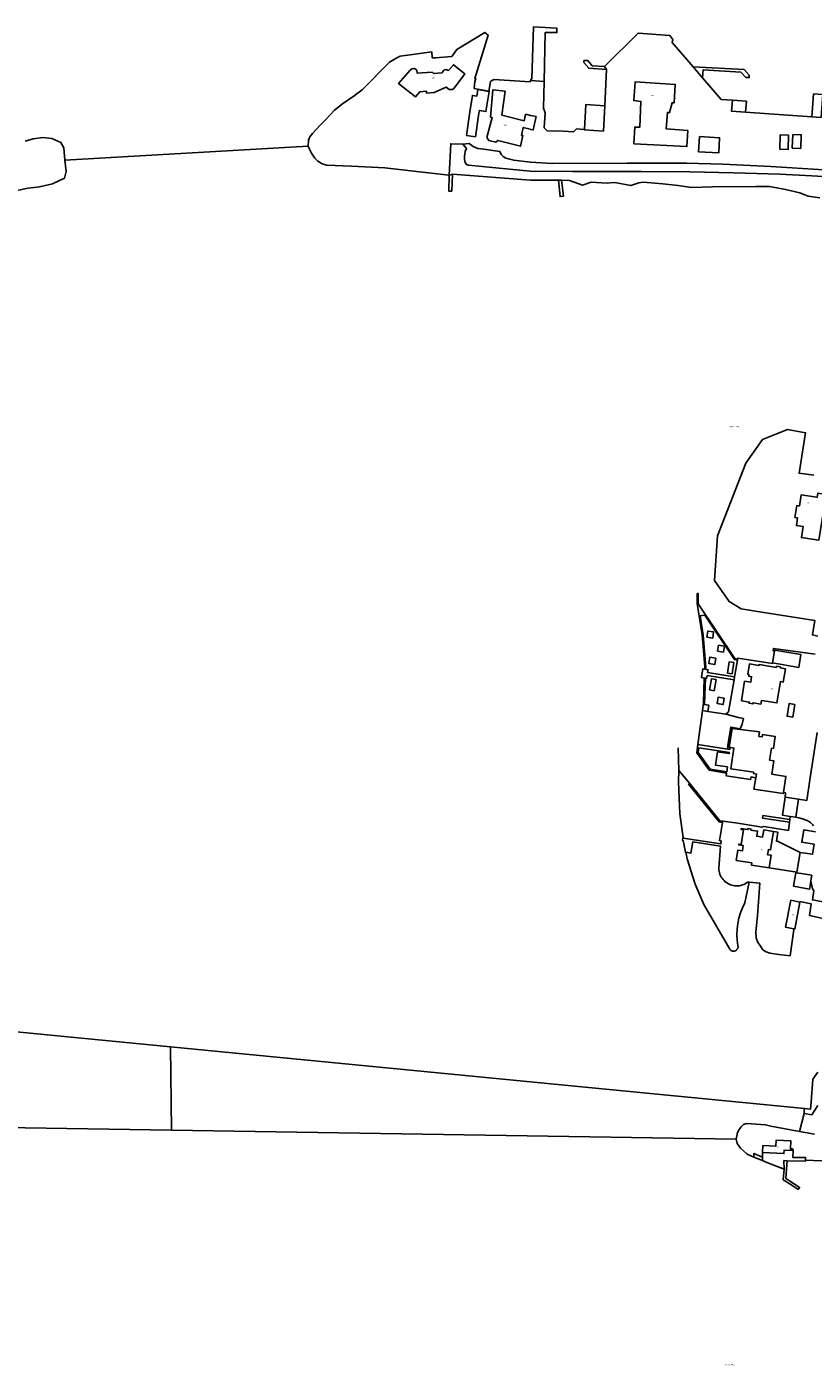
# Model space of a CAD drawing. Extents: x 130820 to 136569, y 465030 to 468172.
# Tile 4 of 41: x 132798 to 133113, y 466072 to 466608. Entities that reach past the tile are written whole.
import ezdxf
from ezdxf.enums import TextEntityAlignment as Align

# ---------------------------------------------------------------- set-up
doc = ezdxf.new("R2010")
doc.units = 0
for name, color, linetype in [('B-XX-GK-BESCHOEIING-G', 8, 'GK-BESCHOEIING'), ('B-XX-KW-KUNSTWERK_STEIGER-GV', 8, 'Continuous'), ('B-XX-OG-BEBOUWING-GV', 8, 'Continuous'), ('B-XX-OG-TERREIN_ERF-GV', 8, 'Continuous'), ('B-XX-OG-WATER-GV', 8, 'Continuous'), ('B-XX-OG-WATER_SLOOT-GV', 8, 'Continuous'), ('B-XX-VH-VERHARDING_GESLOTEN-GV', 8, 'Continuous')]:
    doc.layers.add(name, color=color, linetype=linetype)
doc.layers.add('N-WE-OG-BEBOUWING_HUISNUMMER-T25', color=7, linetype='Continuous', lineweight=25)
doc.layers.add('N-WE-OG-BEBOUWING_STRAATNAAM-T25', color=7, linetype='Continuous', lineweight=25)
doc.styles.add('NLCS-ISO-M200-T25', font='NLCS-ISO.ttf', dxfattribs={"height": 0.5})
doc.linetypes.add('GK-BESCHOEIING', pattern='A,30,-5,[1,NLCS.SHX,S=1,R=0,X=0,Y=0],-5', length=40)

msp = doc.modelspace()

# ---------------------------------------------------------------- linework, layer by layer
at = {"layer": 'B-XX-GK-BESCHOEIING-G'}
for points in [[(133056.973, 466602.752), (133056.725, 466601.583), (133065.064, 466591.903)], [(133080.767, 466578.557), (133076.289, 466578.837), (133068.829, 466587.5)], [(133112.605, 466571.885), (133086.083, 466573.69)], [(133069.647, 466350.566), (133069.677, 466351.47), (133068.694, 466364.34), (133066.716, 466376.863), (133066.686, 466380.87), (133067.13, 466380.851), (133067.097, 466376.739), (133081.749, 466354.868), (133082.869, 466354.601)], [(133082.799, 466354.195), (133081.578, 466354.442), (133069.682, 466372.27), (133067.899, 466372.022), (133069.081, 466364.276), (133070.109, 466351.276), (133070.079, 466350.499)], [(133069.204, 466336.973), (133069.532, 466347.037)], [(133069.946, 466346.967), (133069.566, 466336.888), (133069.497, 466336.459)], [(133068.796, 466334.007), (133066.93, 466320.43)], [(133069.204, 466336.973), (133068.796, 466334.007)], [(133068.796, 466334.007), (133070.96, 466333.664)], [(133069.497, 466336.459), (133071.358, 466336.162), (133070.96, 466333.664)], [(133070.96, 466333.664), (133078.174, 466332.544), (133079.223, 466333.538)], [(133059.328, 466309.983), (133059.059, 466319.032)], [(133061.072, 466282.948), (133061.041, 466283.112), (133059.733, 466292.619), (133059.146, 466305.515), (133059.328, 466309.983)], [(133059.328, 466309.983), (133063.653, 466304.873)], [(133079.745, 466238.405), (133069.397, 466256.269), (133065.829, 466264.503), (133062.633, 466274.677), (133062.147, 466277.251)], [(133087.482, 466265.258), (133085.774, 466257.059)], [(133085.774, 466257.059), (133084.818, 466255.066), (133084.027, 466253.001), (133083.408, 466250.879), (133082.964, 466248.713), (133082.698, 466246.518), (133082.613, 466244.309), (133082.709, 466242.1), (133082.984, 466239.906)], [(133082.984, 466239.906), (133083.017, 466239.752), (133083.037, 466239.595), (133083.043, 466239.438), (133083.035, 466239.28), (133083.014, 466239.124), (133082.979, 466238.97), (133082.93, 466238.82), (133082.869, 466238.674), (133082.796, 466238.534), (133082.711, 466238.402), (133082.614, 466238.277), (133082.507, 466238.161), (133082.39, 466238.055), (133082.265, 466237.959), (133082.132, 466237.875), (133081.992, 466237.802), (133081.846, 466237.742), (133081.695, 466237.695), (133081.541, 466237.661), (133081.385, 466237.641), (133081.227, 466237.634), (133081.069, 466237.641), (133080.913, 466237.662), (133080.759, 466237.696), (133080.609, 466237.744), (133080.463, 466237.804), (133080.323, 466237.877), (133080.19, 466237.961), (133080.064, 466238.057), (133079.948, 466238.164), (133079.841, 466238.28), (133079.745, 466238.405)]]:
    msp.add_lwpolyline(points, dxfattribs=at)
at = {"layer": 'B-XX-KW-KUNSTWERK_STEIGER-GV'}
for points in [[(133000, 466586.32), (133005.396, 466585.989), (133005.784, 466605.598), (133010.536, 466605.547), (133010.457, 466607.397), (133001.196, 466607.905), (133000.448, 466587.175)], [(133030.411, 466590.846), (133029.511, 466592.001), (133024.667, 466592.316), (133022.911, 466594.364), (133021.343, 466594.352), (133021.35, 466593.564), (133023.278, 466591.31)], [(133065.064, 466591.903), (133068.829, 466587.5), (133069.016, 466590.635), (133084.114, 466589.78), (133086.121, 466587.615), (133087.514, 466587.546), (133087.528, 466588.496), (133085.448, 466590.752)], [(132968.46, 466542.087), (132968.694, 466548.893), (132967.374, 466548.451), (132967.234, 466542.095)], [(133012.347, 466546.442), (133011.121, 466546.448), (133011.802, 466539.904), (133013.151, 466540)], [(133069.946, 466346.967), (133070.417, 466346.887), (133070.63, 466348.059), (133081.44, 466346.344), (133081.643, 466347.521), (133070.819, 466349.229), (133071.059, 466350.346), (133070.079, 466350.499), (133070.109, 466351.276), (133069.081, 466364.276), (133067.899, 466372.022), (133069.682, 466372.27), (133081.578, 466354.442), (133082.799, 466354.195), (133082.869, 466354.601), (133081.749, 466354.868), (133067.097, 466376.739), (133067.13, 466380.851), (133066.686, 466380.87), (133066.716, 466376.863), (133068.694, 466364.34), (133069.677, 466351.47), (133069.647, 466350.566), (133068.892, 466350.685), (133068.358, 466347.238), (133069.532, 466347.037)], [(133075.471, 466289.445), (133076.812, 466289.222), (133076.895, 466289.71), (133075.757, 466289.908), (133063.653, 466304.873), (133063.266, 466304.579)], [(133103.923, 466291.569), (133106.176, 466291.282), (133107.307, 466298.545), (133101.858, 466299.347), (133100.86, 466292.052)], [(133103.643, 466289.352), (133103.769, 466290.348), (133093.007, 466291.923), (133092.821, 466290.936)], [(133089.312, 466155.195), (133092.885, 466153.75), (133092.848, 466155.174), (133089.389, 466156.607)], [(133107.157, 466142.178), (133107.69, 466142.991), (133104.723, 466144.999), (133102.214, 466146.607), (133102.503, 466150.274), (133102.685, 466153.638), (133101.379, 466153.752), (133101.473, 466150.266), (133101.168, 466146.117), (133104.182, 466144.174)]]:
    msp.add_lwpolyline(points, close=True, dxfattribs=at)
at = {"layer": 'B-XX-OG-BEBOUWING-GV'}
for points in [[(132964.621, 466589.412), (132961.147, 466589.166), (132960.539, 466589.783), (132954.515, 466589.378), (132954.4, 466590.477), (132953.894, 466590.921), (132953.34, 466591.214), (132952.466, 466591.052), (132951.773, 466590.518), (132947.117, 466585.153), (132953.844, 466579.789), (132955.617, 466581.889), (132958.316, 466582.074), (132958.377, 466581.275), (132961.374, 466581.615), (132966.173, 466583.754), (132967.412, 466582.82), (132967.988, 466582.728), (132968.689, 466582.762), (132969.356, 466583.321), (132973.708, 466589.007), (132969.08, 466592.698), (132967.059, 466590.42), (132966.029, 466590.781), (132965.256, 466590.546), (132964.789, 466589.964)], [(133041.346, 466561.071), (133062.597, 466559.894), (133062.894, 466566.303), (133054.281, 466566.973), (133054.75, 466573.585), (133055.551, 466573.522), (133056.663, 466577.442), (133057.415, 466577.378), (133057.87, 466584.816), (133041.824, 466585.797), (133041.294, 466578.308), (133044.125, 466578.026), (133043.667, 466567.636), (133041.664, 466567.756)], [(132977.915, 466563.852), (132979.323, 466573.233), (132979.513, 466574.375), (132982.075, 466573.965), (132983.463, 466582.016), (132978.86, 466582.809), (132978.399, 466580.135), (132976.71, 466580.426), (132975.676, 466573.78), (132974.268, 466564.399)], [(132997.915, 466572.918), (132997.475, 466570.286), (132988.414, 466572.517), (132989.762, 466582.065), (132984.851, 466582.601), (132983.897, 466571.732), (132984.625, 466571.517), (132982.406, 466563.533), (132983.248, 466562.293), (132986.058, 466561.68), (132986.924, 466562.417), (132995.962, 466560.035), (132996.905, 466564.3), (132996.378, 466564.418), (132997.061, 466567.604), (132999.848, 466566.84), (133000, 466566.808), (133001.058, 466566.589), (133002.162, 466571.931), (133000, 466572.378)], [(133116.363, 466571.629), (133116.943, 466580.738), (133113.275, 466580.979), (133112.605, 466571.885), (133112.604, 466571.869)], [(133029.753, 466576.27), (133022.088, 466576.717), (133021.51, 466566.805), (133021.497, 466566.589), (133029.162, 466566.137)], [(133067.617, 466564.003), (133067.268, 466557.859), (133075.292, 466557.379), (133075.654, 466563.45)], [(133103.289, 466564.478), (133099.94, 466564.56), (133099.782, 466558.842), (133103.14, 466558.78)], [(133104.927, 466564.744), (133104.763, 466559.311), (133108.166, 466559.208), (133108.33, 466564.641)], [(133110.93, 466402.906), (133115.371, 466402.209), (133117.337, 466414.735), (133122.297, 466413.957), (133122.494, 466413.926), (133123.401, 466419.705), (133114.935, 466421.034), (133114.679, 466419.404), (133113.588, 466419.575), (133108.336, 466420.4), (133107.633, 466415.915), (133106.526, 466416.088), (133105.781, 466411.347), (133106.868, 466411.176), (133106.389, 466408.124), (133109.125, 466407.695), (133108.436, 466403.297)], [(133097.668, 466357.837), (133096.868, 466353.094), (133107.34, 466351.328), (133108.198, 466356.416), (133097.726, 466358.182)], [(133084.384, 466337.898), (133087.532, 466337.382), (133087.458, 466336.928), (133088.997, 466336.676), (133089.072, 466337.13), (133092.21, 466336.615), (133092.453, 466338.096), (133098.622, 466337.084), (133100.021, 466345.619), (133101.142, 466345.447), (133102.007, 466350.726), (133099.935, 466351.066), (133100.006, 466351.5), (133098.467, 466351.752), (133098.395, 466351.318), (133091.468, 466352.454), (133091.408, 466352.088), (133087.593, 466352.714), (133086.909, 466348.54), (133087.412, 466348.457), (133087.3, 466347.776), (133088.465, 466347.585), (133088.098, 466345.345), (133085.67, 466345.743)], [(133105.726, 466336.478), (133103.453, 466336.83), (133102.664, 466331.728), (133104.937, 466331.376)], [(133081.417, 466319.007), (133080.127, 466310.738), (133089.318, 466309.304), (133089.237, 466308.781), (133090.473, 466308.588), (133090.211, 466307.1), (133089.413, 466302.56), (133101.148, 466300.761), (133101.209, 466301.173), (133102.172, 466307.667), (133096.511, 466308.561), (133097.35, 466313.942), (133095.67, 466314.204), (133096.409, 466318.937), (133097.169, 466318.819), (133097.912, 466323.581), (133092.824, 466324.375), (133092.682, 466323.466), (133091.306, 466323.681), (133091.62, 466325.429), (133080.661, 466326.87), (133079.456, 466319.333)], [(133088.55, 466272.996), (133088.406, 466272.113), (133095.536, 466270.991), (133096.312, 466276.051), (133094.849, 466276.268), (133095.167, 466278.342), (133096.054, 466278.205), (133097.207, 466285.624), (133093.313, 466286.228), (133092.858, 466283.329), (133090.517, 466283.698), (133090.834, 466285.718), (133090.668, 466285.743), (133088.168, 466286.118), (133088.239, 466286.569), (133087.03, 466286.748), (133086.961, 466286.31), (133084.296, 466286.714), (133084.248, 466286.365), (133085.197, 466286.212), (133084.274, 466280.405), (133083.325, 466280.552), (133083.27, 466280.195), (133085.127, 466279.907), (133084.793, 466277.779), (133082.934, 466278.071), (133082.298, 466273.969)], [(133112.206, 466265.767), (133112.569, 466268.075), (133106.578, 466269.012), (133106.148, 466269.079), (133105.245, 466263.649), (133111.682, 466262.44), (133111.762, 466262.95)], [(133105.414, 466246.572), (133105.715, 466246.516), (133107.742, 466257.29), (133104.139, 466258.029), (133102.077, 466247.196)], [(133092.879, 466156.945), (133101.419, 466156.595), (133101.494, 466157.943), (133105.101, 466157.868), (133104.893, 466158.404), (133104.007, 466158.42), (133104.136, 466161.689), (133098.286, 466161.906), (133098.193, 466159.542), (133093.012, 466159.747)]]:
    msp.add_lwpolyline(points, close=True, dxfattribs=at)
at = {"layer": 'B-XX-OG-TERREIN_ERF-GV'}
for points in [[(133116.363, 466571.629), (133112.604, 466571.869), (133112.605, 466571.885), (133086.083, 466573.69), (133080.465, 466574.073), (133080.761, 466578.474), (133080.767, 466578.557), (133076.289, 466578.837), (133068.829, 466587.5), (133065.064, 466591.903), (133056.725, 466601.583), (133056.973, 466602.752), (133055.741, 466604.349), (133043.008, 466605.349), (133029.511, 466592.001), (133030.411, 466590.846), (133029.753, 466576.27), (133029.162, 466566.137), (133021.497, 466566.589), (133021.51, 466566.805), (133018.312, 466567.006), (133017.211, 466565.825), (133012.966, 466566.134), (133006.616, 466566.252), (133005.479, 466567.453), (133005.757, 466573.369), (133005.186, 466575.363), (133005.396, 466585.989), (133000, 466586.32), (132999.767, 466585.875), (132985.218, 466586.77), (132983.919, 466585.934), (132983.291, 466582.159), (132977.356, 466583.204), (132977.644, 466585.947), (132978.026, 466587.213), (132977.598, 466587.239), (132982.954, 466604.588), (132981.714, 466605.622), (132970.449, 466598.769), (132968.386, 466595.94), (132961.863, 466595.479), (132960.637, 466595.513), (132960.438, 466597.82), (132949.703, 466596.415), (132947.759, 466596.068), (132946.718, 466595.617), (132945.434, 466594.923), (132943.525, 466593.674), (132932.62, 466582.636), (132929.296, 466580.29), (132924.711, 466577.052), (132921.518, 466574.559), (132918.041, 466570.786), (132915.92, 466568.582), (132912.614, 466565.136), (132911.657, 466563.773), (132911.098, 466562.514), (132910.88, 466560.11), (132911.423, 466558.817), (132912.27, 466557.227), (132913.547, 466555.268), (132914.739, 466554.083), (132916.605, 466552.982), (132918.464, 466552.431), (132928.325, 466552.037), (132941.592, 466551.462), (132955.523, 466549.82), (132967.374, 466548.451), (132968.045, 466561.069), (132972.886, 466560.856), (132975.434, 466561.114), (132977.025, 466559.985), (132978.862, 466559.209), (132981.219, 466558.815), (132987.709, 466558), (132988.175, 466556.805), (132989.013, 466555.891), (132990.022, 466555.254), (132991.077, 466554.943), (132993.21, 466554.471), (132999.8, 466553.657), (133000, 466553.646), (133008.613, 466553.165), (133038.695, 466553.299), (133062.454, 466553.262), (133076.914, 466552.907), (133096.162, 466551.9), (133117.364, 466550.648)], [(133133.379, 466546.94), (133112.527, 466548.222), (133099.736, 466548.928), (133081.272, 466549.396), (133063.785, 466549.83), (133044.201, 466549.981), (133016.892, 466549.939), (133000, 466550.104), (132999.823, 466550.106), (132991.582, 466550.922), (132975.075, 466552.455), (132974.32, 466552.795), (132973.784, 466553.588), (132973.543, 466554.786), (132973.525, 466556.136), (132973.801, 466557.941), (132974.259, 466559.173), (132972.886, 466560.856), (132968.045, 466561.069), (132967.374, 466548.451), (132968.694, 466548.893), (133000, 466546.529), (133011.121, 466546.448), (133012.347, 466546.442), (133015.575, 466546.291), (133020.732, 466544.419), (133024.189, 466545.647), (133030.697, 466545.271), (133033.168, 466545.534), (133034.32, 466545.452), (133040.066, 466544.264), (133042.13, 466544.971), (133043.35, 466545.364), (133044.996, 466545.64), (133052.983, 466545.036), (133059.047, 466544.303), (133064.362, 466543.459), (133072.761, 466543.729), (133090.162, 466543.959), (133095.626, 466543.867), (133102.054, 466542.765), (133107.747, 466541.388), (133111.053, 466540.01), (133115.828, 466539.413)], [(133113.446, 466428.247), (133107.453, 466429.081), (133110.049, 466445.318), (133102.801, 466446.569), (133092.84, 466442.572), (133086.152, 466433.046), (133074.837, 466403.952), (133073.57, 466386.165), (133079.418, 466377.663), (133084.267, 466374.71), (133093.415, 466373.343), (133113.739, 466370.138), (133112.811, 466364.306), (133114.985, 466363.835)], [(133115.371, 466402.209), (133110.93, 466402.906), (133108.436, 466403.297), (133109.125, 466407.695), (133106.389, 466408.124), (133106.868, 466411.176), (133105.781, 466411.347), (133106.526, 466416.088), (133107.633, 466415.915), (133108.336, 466420.4), (133113.588, 466419.575)], [(133113.919, 466356.562), (133097.224, 466358.937), (133097.054, 466357.941), (133097.668, 466357.837), (133097.726, 466358.182), (133108.198, 466356.416), (133107.34, 466351.328), (133096.868, 466353.094), (133096.823, 466352.822), (133082.945, 466355.037), (133082.869, 466354.601), (133082.799, 466354.195), (133081.643, 466347.521), (133081.44, 466346.344), (133079.223, 466333.538), (133078.174, 466332.544), (133083.213, 466331.238), (133085.263, 466330.773), (133084.722, 466328.546), (133083.936, 466326.729), (133080.091, 466327.317), (133078.853, 466319.214), (133079.794, 466319.071), (133079.731, 466318.475), (133066.93, 466320.43), (133066.596, 466317.146), (133071.498, 466310.097), (133078.422, 466308.954), (133078.258, 466307.885), (133088.065, 466306.363), (133088.234, 466307.461), (133090.211, 466307.1), (133090.473, 466308.588), (133089.237, 466308.781), (133089.318, 466309.304), (133080.127, 466310.738), (133081.417, 466319.007), (133079.456, 466319.333), (133080.661, 466326.87), (133091.62, 466325.429), (133091.306, 466323.681), (133092.682, 466323.466), (133092.824, 466324.375), (133097.912, 466323.581), (133097.169, 466318.819), (133096.409, 466318.937), (133095.67, 466314.204), (133097.35, 466313.942), (133096.511, 466308.561), (133102.172, 466307.667), (133101.209, 466301.173), (133102.083, 466301.058), (133101.858, 466299.347), (133107.307, 466298.545), (133110.546, 466298.012), (133111.742, 466306.278), (133111.723, 466306.29), (133114.748, 466325.254)], [(133114.748, 466325.254), (133111.723, 466306.29), (133111.742, 466306.278), (133110.546, 466298.012), (133107.307, 466298.545), (133106.176, 466291.282), (133107.398, 466291.061), (133108.846, 466290.633), (133110.705, 466289.951), (133111.154, 466289.751), (133111.583, 466289.511), (133111.988, 466289.233), (133112.365, 466288.918), (133112.713, 466288.57), (133113.026, 466288.192), (133113.304, 466287.786)], [(133113.304, 466287.786), (133113.026, 466288.192), (133112.713, 466288.57), (133112.365, 466288.918), (133111.988, 466289.233), (133111.583, 466289.511), (133111.154, 466289.751), (133110.705, 466289.951), (133108.846, 466290.633), (133107.398, 466291.061), (133106.176, 466291.282), (133103.923, 466291.569), (133103.769, 466290.348), (133103.643, 466289.352), (133103.216, 466285.976), (133093.398, 466287.513), (133092.376, 466287.371), (133091.052, 466287.569), (133081.988, 466288.988), (133076.895, 466289.71), (133076.812, 466289.222), (133075.576, 466281.928), (133076.271, 466281.791), (133076.147, 466280.603), (133061.072, 466282.948), (133060.913, 466282.973), (133060.745, 466281.99), (133061.086, 466281.936), (133061.973, 466277.279), (133062.147, 466277.251), (133064.18, 466276.932), (133064.875, 466281.387), (133076.048, 466279.657), (133075.384, 466270.843), (133075.411, 466270.232), (133075.49, 466269.625), (133075.622, 466269.028), (133075.806, 466268.444), (133076.04, 466267.879), (133076.322, 466267.336), (133076.65, 466266.82), (133077.022, 466266.334), (133077.435, 466265.882), (133077.885, 466265.469), (133078.37, 466265.095), (133078.886, 466264.766), (133079.428, 466264.483), (133079.993, 466264.248), (133080.576, 466264.063), (133081.173, 466263.929), (133081.779, 466263.834), (133082.391, 466263.792), (133083.005, 466263.805), (133083.615, 466263.871), (133084.217, 466263.991), (133084.806, 466264.163), (133085.377, 466264.387), (133085.927, 466264.66), (133086.45, 466264.981), (133086.943, 466265.346), (133087.482, 466265.258), (133091.763, 466264.829), (133090.84, 466251.803), (133090.373, 466248.119), (133090.168, 466245.24), (133090.329, 466242.991), (133090.984, 466241.101), (133091.702, 466240.011), (133092.983, 466238.131), (133094.271, 466237.375), (133095.705, 466236.848), (133099.365, 466236.33), (133103.852, 466235.799), (133105.361, 466246.327), (133105.414, 466246.572), (133102.077, 466247.196), (133104.139, 466258.029), (133107.742, 466257.29), (133107.786, 466257.495), (133112.353, 466256.566), (133111.607, 466251.968), (133126.249, 466248.785)], [(133118.461, 466257.128), (133112.812, 466258.194), (133113.369, 466261.872), (133112.894, 466262.64), (133112.206, 466265.767), (133111.762, 466262.95), (133111.682, 466262.44), (133105.245, 466263.649), (133106.148, 466269.079), (133106.578, 466269.012), (133106.617, 466269.259), (133095.536, 466270.991), (133088.406, 466272.113), (133088.55, 466272.996), (133082.298, 466273.969), (133082.934, 466278.071), (133084.793, 466277.779), (133085.127, 466279.907), (133083.27, 466280.195), (133083.325, 466280.552), (133084.274, 466280.405), (133085.197, 466286.212), (133084.248, 466286.365), (133084.296, 466286.714), (133086.961, 466286.31), (133087.03, 466286.748), (133088.239, 466286.569), (133088.168, 466286.118), (133090.668, 466285.743), (133090.834, 466285.718), (133090.517, 466283.698), (133092.858, 466283.329), (133093.313, 466286.228), (133097.207, 466285.624), (133098.93, 466285.368), (133098.42, 466281.733), (133098.771, 466281.645), (133107.852, 466277.157), (133112.868, 466276.43), (133113.506, 466280.442), (133108.549, 466281.248), (133109.314, 466286.212), (133114.078, 466285.476)], [(133114.078, 466285.476), (133109.314, 466286.212), (133108.549, 466281.248), (133113.506, 466280.442), (133112.868, 466276.43), (133107.852, 466277.157), (133106.617, 466269.259), (133106.578, 466269.012), (133112.569, 466268.075), (133112.206, 466265.767), (133112.894, 466262.64), (133113.369, 466261.872), (133112.812, 466258.194), (133118.461, 466257.128)], [(133114.939, 466189.242), (133112.937, 466186.311), (133112.255, 466177.309), (133112.081, 466174.336), (133109.624, 466174.61), (133109.461, 466173.912), (133109.51, 466172.558), (133112.547, 466172.101), (133114.938, 466175.81)], [(133113.691, 466164.325), (133107.694, 466165.432), (133096.203, 466167.553), (133093.969, 466168.068), (133086.506, 466168.577), (133085.212, 466168.156), (133084.299, 466167.342), (133083.442, 466166.153), (133082.884, 466165.044), (133082.532, 466163.613), (133082.253, 466162.283), (133082.63, 466160.588), (133084.06, 466158.76), (133086.573, 466156.473), (133086.969, 466156.144), (133089.312, 466155.195), (133092.885, 466153.75), (133092.848, 466155.174), (133092.879, 466156.945), (133093.012, 466159.747), (133098.193, 466159.542), (133098.286, 466161.906), (133104.136, 466161.689), (133104.007, 466158.42), (133104.893, 466158.404), (133105.101, 466157.868), (133105.001, 466155.039), (133110.067, 466154.934), (133110.001, 466153.953), (133123.024, 466153.418)]]:
    msp.add_lwpolyline(points, dxfattribs=at)
for points in [[(132964.621, 466589.412), (132964.789, 466589.964), (132965.256, 466590.546), (132966.029, 466590.781), (132967.059, 466590.42), (132969.08, 466592.698), (132973.708, 466589.007), (132969.356, 466583.321), (132968.689, 466582.762), (132967.988, 466582.728), (132967.412, 466582.82), (132966.173, 466583.754), (132961.374, 466581.615), (132958.377, 466581.275), (132958.316, 466582.074), (132955.617, 466581.889), (132953.844, 466579.789), (132947.117, 466585.153), (132951.773, 466590.518), (132952.466, 466591.052), (132953.34, 466591.214), (132953.894, 466590.921), (132954.4, 466590.477), (132954.515, 466589.378), (132960.539, 466589.783), (132961.147, 466589.166)], [(133041.346, 466561.071), (133041.664, 466567.756), (133043.667, 466567.636), (133044.125, 466578.026), (133041.294, 466578.308), (133041.824, 466585.797), (133057.87, 466584.816), (133057.415, 466577.378), (133056.663, 466577.442), (133055.551, 466573.522), (133054.75, 466573.585), (133054.281, 466566.973), (133062.894, 466566.303), (133062.597, 466559.894)], [(132977.915, 466563.852), (132974.268, 466564.399), (132975.676, 466573.78), (132976.71, 466580.426), (132978.399, 466580.135), (132978.86, 466582.809), (132983.463, 466582.016), (132982.075, 466573.965), (132979.513, 466574.375), (132979.323, 466573.233)], [(132997.915, 466572.918), (133000, 466572.378), (133002.162, 466571.931), (133001.058, 466566.589), (133000, 466566.808), (132999.848, 466566.84), (132997.061, 466567.604), (132996.378, 466564.418), (132996.905, 466564.3), (132995.962, 466560.035), (132986.924, 466562.417), (132986.058, 466561.68), (132983.248, 466562.293), (132982.406, 466563.533), (132984.625, 466571.517), (132983.897, 466571.732), (132984.851, 466582.601), (132989.762, 466582.065), (132988.414, 466572.517), (132997.475, 466570.286)], [(133086.083, 466573.69), (133086.376, 466578.101), (133080.761, 466578.474), (133080.465, 466574.073)], [(133067.617, 466564.003), (133075.654, 466563.45), (133075.292, 466557.379), (133067.268, 466557.859)], [(133103.289, 466564.478), (133103.14, 466558.78), (133099.782, 466558.842), (133099.94, 466564.56)], [(133104.927, 466564.744), (133108.33, 466564.641), (133108.166, 466559.208), (133104.763, 466559.311)], [(133070.571, 466363.402), (133072.921, 466363.06), (133073.277, 466365.508), (133070.927, 466365.85)], [(133075.224, 466360.22), (133074.846, 466357.825), (133077.189, 466357.455), (133077.567, 466359.85)], [(133074.176, 466355.009), (133071.742, 466355.362), (133071.377, 466352.838), (133073.811, 466352.485)], [(133081.38, 466353.284), (133079.517, 466353.571), (133078.819, 466349.037), (133080.682, 466348.75)], [(133084.384, 466337.898), (133085.67, 466345.743), (133088.098, 466345.345), (133088.465, 466347.585), (133087.3, 466347.776), (133087.412, 466348.457), (133086.909, 466348.54), (133087.593, 466352.714), (133091.408, 466352.088), (133091.468, 466352.454), (133098.395, 466351.318), (133098.467, 466351.752), (133100.006, 466351.5), (133099.935, 466351.066), (133102.007, 466350.726), (133101.142, 466345.447), (133100.021, 466345.619), (133098.622, 466337.084), (133092.453, 466338.096), (133092.21, 466336.615), (133089.072, 466337.13), (133088.997, 466336.676), (133087.458, 466336.928), (133087.532, 466337.382)], [(133073.516, 466341.948), (133074.259, 466346.392), (133072.357, 466346.711), (133071.614, 466342.267)], [(133077.5, 466338.944), (133075.027, 466339.344), (133074.631, 466336.889), (133077.104, 466336.489)], [(133078.174, 466332.544), (133070.96, 466333.664), (133068.796, 466334.007), (133066.93, 466320.43), (133079.731, 466318.475), (133079.794, 466319.071), (133078.853, 466319.214), (133080.091, 466327.317), (133083.936, 466326.729), (133084.722, 466328.546), (133085.263, 466330.773), (133083.213, 466331.238)], [(133105.726, 466336.478), (133104.937, 466331.376), (133102.664, 466331.728), (133103.453, 466336.83)], [(133078.5, 466309.465), (133071.834, 466310.537), (133067.132, 466317.225), (133067.351, 466319.031), (133079.573, 466317.205), (133079.519, 466316.775), (133074.837, 466317.467), (133074.004, 466312.158), (133078.799, 466311.419)], [(133078.5, 466309.465), (133078.799, 466311.419), (133074.004, 466312.158), (133074.837, 466317.467), (133079.519, 466316.775), (133079.573, 466317.205), (133067.351, 466319.031), (133067.132, 466317.225), (133071.834, 466310.537)], [(133095.536, 466270.991), (133106.617, 466269.259), (133107.852, 466277.157), (133098.771, 466281.645), (133098.42, 466281.733), (133098.93, 466285.368), (133097.207, 466285.624), (133096.054, 466278.205), (133095.167, 466278.342), (133094.849, 466276.268), (133096.312, 466276.051)], [(133092.885, 466153.75), (133093.645, 466153.442), (133096.26, 466152.382), (133101.473, 466150.266), (133101.379, 466153.752), (133102.685, 466153.638), (133109.969, 466153.47), (133110.001, 466153.953), (133110.067, 466154.934), (133105.001, 466155.039), (133105.101, 466157.868), (133101.494, 466157.943), (133101.419, 466156.595), (133092.879, 466156.945), (133092.848, 466155.174)]]:
    msp.add_lwpolyline(points, close=True, dxfattribs=at)
at = {"layer": 'B-XX-OG-WATER-GV'}
for points in [[(132797.584, 466562.058), (132800.888, 466563.025), (132804.676, 466563.589), (132808.302, 466563.106), (132811.929, 466561.494), (132813.057, 466559.479), (132813.46, 466554.483), (132910.88, 466560.11), (132911.098, 466562.514), (132911.657, 466563.773), (132912.614, 466565.136), (132915.92, 466568.582), (132918.041, 466570.786), (132921.518, 466574.559), (132924.711, 466577.052), (132929.296, 466580.29), (132932.62, 466582.636), (132943.525, 466593.674), (132945.434, 466594.923), (132946.718, 466595.617), (132947.759, 466596.068), (132949.703, 466596.415), (132960.438, 466597.82), (132960.637, 466595.513), (132961.863, 466595.479), (132968.386, 466595.94), (132970.449, 466598.769), (132981.714, 466605.622), (132982.954, 466604.588), (132977.598, 466587.239), (132978.026, 466587.213), (132977.644, 466585.947), (132977.356, 466583.204), (132983.291, 466582.159), (132983.919, 466585.934), (132985.218, 466586.77), (132999.767, 466585.875), (133000, 466586.32), (133005.396, 466585.989), (133005.186, 466575.363), (133005.757, 466573.369), (133005.479, 466567.453), (133006.616, 466566.252), (133012.966, 466566.134), (133017.211, 466565.825), (133018.312, 466567.006), (133021.51, 466566.805), (133022.088, 466576.717), (133029.753, 466576.27), (133030.411, 466590.846), (133029.511, 466592.001), (133043.008, 466605.349), (133055.741, 466604.349), (133056.973, 466602.752), (133056.725, 466601.583), (133065.064, 466591.903), (133068.829, 466587.5), (133076.289, 466578.837), (133080.767, 466578.557), (133080.761, 466578.474), (133086.376, 466578.101), (133086.083, 466573.69), (133112.605, 466571.885), (133113.275, 466580.979)], [(133115.828, 466539.413), (133111.053, 466540.01), (133107.747, 466541.388), (133102.054, 466542.765), (133095.626, 466543.867), (133090.162, 466543.959), (133072.761, 466543.729), (133064.362, 466543.459), (133059.047, 466544.303), (133052.983, 466545.036), (133044.996, 466545.64), (133043.35, 466545.364), (133042.13, 466544.971), (133040.066, 466544.264), (133034.32, 466545.452), (133033.168, 466545.534), (133030.697, 466545.271), (133024.189, 466545.647), (133020.732, 466544.419), (133015.575, 466546.291), (133012.347, 466546.442), (133011.121, 466546.448), (133000, 466546.529), (132968.694, 466548.893), (132967.374, 466548.451), (132955.523, 466549.82), (132941.592, 466551.462), (132928.325, 466552.037), (132918.464, 466552.431), (132916.605, 466552.982), (132914.739, 466554.083), (132913.547, 466555.268), (132912.27, 466557.227), (132911.423, 466558.817), (132910.88, 466560.11), (132813.46, 466554.483), (132814.105, 466549.97), (132813.379, 466547.23), (132808.544, 466544.973), (132803.386, 466543.845), (132798.873, 466543.2), (132794.361, 466542.314)], [(133114.985, 466363.835), (133112.811, 466364.306), (133113.739, 466370.138), (133093.415, 466373.343), (133084.267, 466374.71), (133079.418, 466377.663), (133073.57, 466386.165), (133074.837, 466403.952), (133086.152, 466433.046), (133092.84, 466442.572), (133102.801, 466446.569), (133110.049, 466445.318), (133107.453, 466429.081), (133113.446, 466428.247)], [(133126.249, 466248.785), (133111.607, 466251.968), (133112.353, 466256.566), (133107.786, 466257.495), (133107.742, 466257.29), (133105.715, 466246.516), (133105.414, 466246.572), (133105.361, 466246.327), (133103.852, 466235.799), (133099.365, 466236.33), (133095.705, 466236.848), (133094.271, 466237.375), (133092.983, 466238.131), (133091.702, 466240.011), (133090.984, 466241.101), (133090.329, 466242.991), (133090.168, 466245.24), (133090.373, 466248.119), (133090.84, 466251.803), (133091.763, 466264.829), (133087.482, 466265.258), (133085.774, 466257.059), (133084.818, 466255.066), (133084.027, 466253.001), (133083.408, 466250.879), (133082.964, 466248.713), (133082.698, 466246.518), (133082.613, 466244.309), (133082.709, 466242.1), (133082.984, 466239.906), (133083.017, 466239.752), (133083.037, 466239.595), (133083.043, 466239.438), (133083.035, 466239.28), (133083.014, 466239.124), (133082.979, 466238.97), (133082.93, 466238.82), (133082.869, 466238.674), (133082.796, 466238.534), (133082.711, 466238.402), (133082.614, 466238.277), (133082.507, 466238.161), (133082.39, 466238.055), (133082.265, 466237.959), (133082.132, 466237.875), (133081.992, 466237.802), (133081.846, 466237.742), (133081.695, 466237.695), (133081.541, 466237.661), (133081.385, 466237.641), (133081.227, 466237.634), (133081.069, 466237.641), (133080.913, 466237.662), (133080.759, 466237.696), (133080.609, 466237.744), (133080.463, 466237.804), (133080.323, 466237.877), (133080.19, 466237.961), (133080.064, 466238.057), (133079.948, 466238.164), (133079.841, 466238.28), (133079.745, 466238.405), (133069.397, 466256.269), (133065.829, 466264.503), (133062.633, 466274.677), (133062.147, 466277.251), (133061.973, 466277.279), (133061.086, 466281.936), (133060.745, 466281.99), (133060.913, 466282.973), (133061.072, 466282.948), (133061.041, 466283.112), (133059.733, 466292.619), (133059.146, 466305.515), (133059.328, 466309.983), (133063.653, 466304.873), (133063.266, 466304.579), (133067.345, 466299.522), (133075.471, 466289.445), (133076.812, 466289.222), (133076.895, 466289.71), (133081.988, 466288.988), (133091.052, 466287.569), (133092.376, 466287.371), (133093.398, 466287.513), (133103.216, 466285.976), (133103.643, 466289.352), (133103.769, 466290.348), (133103.923, 466291.569), (133106.176, 466291.282), (133107.307, 466298.545), (133101.858, 466299.347), (133102.083, 466301.058), (133101.209, 466301.173), (133101.148, 466300.761), (133089.413, 466302.56), (133090.211, 466307.1), (133088.234, 466307.461), (133088.065, 466306.363), (133078.258, 466307.885), (133078.422, 466308.954), (133071.498, 466310.097), (133066.596, 466317.146), (133066.93, 466320.43), (133068.796, 466334.007), (133070.96, 466333.664), (133078.174, 466332.544), (133079.223, 466333.538), (133081.44, 466346.344), (133081.643, 466347.521), (133082.799, 466354.195), (133082.869, 466354.601), (133082.945, 466355.037), (133096.823, 466352.822), (133096.868, 466353.094), (133097.668, 466357.837), (133097.054, 466357.941), (133097.224, 466358.937), (133113.919, 466356.562)], [(132144.454, 466268.678), (132855.777, 466199.351), (133109.624, 466174.61), (133112.081, 466174.336), (133112.255, 466177.309), (133112.937, 466186.311), (133114.939, 466189.242)], [(133123.024, 466153.418), (133110.001, 466153.953), (133109.969, 466153.47), (133102.685, 466153.638), (133101.379, 466153.752), (133101.473, 466150.266), (133096.26, 466152.382), (133093.645, 466153.442), (133092.885, 466153.75), (133089.312, 466155.195), (133086.969, 466156.144), (133086.573, 466156.473), (133084.06, 466158.76), (133082.63, 466160.588), (133082.253, 466162.283), (132856.166, 466165.895), (132303.483, 466174.726)], [(133114.938, 466175.81), (133112.547, 466172.101), (133109.51, 466172.558), (133107.694, 466165.432), (133113.691, 466164.325)]]:
    msp.add_lwpolyline(points, dxfattribs=at)
for points in [[(133070.571, 466363.402), (133070.927, 466365.85), (133073.277, 466365.508), (133072.921, 466363.06)], [(133075.224, 466360.22), (133077.567, 466359.85), (133077.189, 466357.455), (133074.846, 466357.825)], [(133074.176, 466355.009), (133073.811, 466352.485), (133071.377, 466352.838), (133071.742, 466355.362)], [(133081.38, 466353.284), (133080.682, 466348.75), (133078.819, 466349.037), (133079.517, 466353.571)], [(133073.516, 466341.948), (133071.614, 466342.267), (133072.357, 466346.711), (133074.259, 466346.392)], [(133077.5, 466338.944), (133077.104, 466336.489), (133074.631, 466336.889), (133075.027, 466339.344)], [(132856.166, 466165.895), (133082.253, 466162.283), (133082.532, 466163.613), (133082.884, 466165.044), (133083.442, 466166.153), (133084.299, 466167.342), (133085.212, 466168.156), (133086.506, 466168.577), (133093.969, 466168.068), (133096.203, 466167.553), (133107.694, 466165.432), (133109.51, 466172.558), (133109.461, 466173.912), (133109.624, 466174.61), (132855.777, 466199.351)]]:
    msp.add_lwpolyline(points, close=True, dxfattribs=at)
at = {"layer": 'B-XX-OG-WATER_SLOOT-GV'}
for points in [[(133061.072, 466282.948), (133076.147, 466280.603), (133076.271, 466281.791), (133075.576, 466281.928), (133076.812, 466289.222), (133075.471, 466289.445), (133067.345, 466299.522), (133063.266, 466304.579), (133063.653, 466304.873), (133059.328, 466309.983), (133059.146, 466305.515), (133059.733, 466292.619), (133061.041, 466283.112)], [(133087.482, 466265.258), (133086.943, 466265.346), (133086.45, 466264.981), (133085.927, 466264.66), (133085.377, 466264.387), (133084.806, 466264.163), (133084.217, 466263.991), (133083.615, 466263.871), (133083.005, 466263.805), (133082.391, 466263.792), (133081.779, 466263.834), (133081.173, 466263.929), (133080.576, 466264.063), (133079.993, 466264.248), (133079.428, 466264.483), (133078.886, 466264.766), (133078.37, 466265.095), (133077.885, 466265.469), (133077.435, 466265.882), (133077.022, 466266.334), (133076.65, 466266.82), (133076.322, 466267.336), (133076.04, 466267.879), (133075.806, 466268.444), (133075.622, 466269.028), (133075.49, 466269.625), (133075.411, 466270.232), (133075.384, 466270.843), (133076.048, 466279.657), (133064.875, 466281.387), (133064.18, 466276.932), (133062.147, 466277.251), (133062.633, 466274.677), (133065.829, 466264.503), (133069.397, 466256.269), (133079.745, 466238.405), (133079.841, 466238.28), (133079.948, 466238.164), (133080.064, 466238.057), (133080.19, 466237.961), (133080.323, 466237.877), (133080.463, 466237.804), (133080.609, 466237.744), (133080.759, 466237.696), (133080.913, 466237.662), (133081.069, 466237.641), (133081.227, 466237.634), (133081.385, 466237.641), (133081.541, 466237.661), (133081.695, 466237.695), (133081.846, 466237.742), (133081.992, 466237.802), (133082.132, 466237.875), (133082.265, 466237.959), (133082.39, 466238.055), (133082.507, 466238.161), (133082.614, 466238.277), (133082.711, 466238.402), (133082.796, 466238.534), (133082.869, 466238.674), (133082.93, 466238.82), (133082.979, 466238.97), (133083.014, 466239.124), (133083.035, 466239.28), (133083.043, 466239.438), (133083.037, 466239.595), (133083.017, 466239.752), (133082.984, 466239.906), (133082.709, 466242.1), (133082.613, 466244.309), (133082.698, 466246.518), (133082.964, 466248.713), (133083.408, 466250.879), (133084.027, 466253.001), (133084.818, 466255.066), (133085.774, 466257.059)]]:
    msp.add_lwpolyline(points, close=True, dxfattribs=at)
at = {"layer": 'B-XX-VH-VERHARDING_GESLOTEN-GV'}
msp.add_lwpolyline([(133117.364, 466550.648), (133096.162, 466551.9), (133076.914, 466552.907), (133062.454, 466553.262), (133038.695, 466553.299), (133008.613, 466553.165), (133000, 466553.646), (132999.8, 466553.657), (132993.21, 466554.471), (132991.077, 466554.943), (132990.022, 466555.254), (132989.013, 466555.891), (132988.175, 466556.805), (132987.709, 466558), (132981.219, 466558.815), (132978.862, 466559.209), (132977.025, 466559.985), (132975.434, 466561.114), (132972.886, 466560.856), (132974.259, 466559.173), (132973.801, 466557.941), (132973.525, 466556.136), (132973.543, 466554.786), (132973.784, 466553.588), (132974.32, 466552.795), (132975.075, 466552.455), (132991.582, 466550.922), (132999.823, 466550.106), (133000, 466550.104), (133016.892, 466549.939), (133044.201, 466549.981), (133063.785, 466549.83), (133081.272, 466549.396), (133099.736, 466548.928), (133112.527, 466548.222), (133133.379, 466546.94)], dxfattribs=at)

# ---------------------------------------------------------------- texts
at = {"layer": 'N-WE-OG-BEBOUWING_HUISNUMMER-T25', "style": 'NLCS-ISO-M200-T25'}
for s, p in [('310', (132960.932, 466587.361)), ('306', (133048.781, 466580.365)), ('308', (132989.731, 466568.402)), ('8a', (133110.907, 466417.288)), ('8f', (133104.91, 466252.273)), ('127', (133098.99, 466159.251))]:
    msp.add_text(s, height=0.5, dxfattribs=at).set_placement(p, align=Align.MIDDLE_CENTER)
for s, rotation, p in [('8c', 80.6, (133096.626, 466342.765)), ('8E', 81.3, (133092.509, 466278.289))]:
    msp.add_text(s, height=0.5, rotation=rotation, dxfattribs=at).set_placement(p, align=Align.MIDDLE_CENTER)
at = {"layer": 'N-WE-OG-BEBOUWING_STRAATNAAM-T25', "style": 'NLCS-ISO-M200-T25'}
for p in [(133081.546, 466447.707), (133079.599, 466072.051)]:
    msp.add_text('Vierde Plas', height=0.5, dxfattribs=at).set_placement(p, align=Align.MIDDLE_CENTER)

doc.saveas('drawing.dxf')
